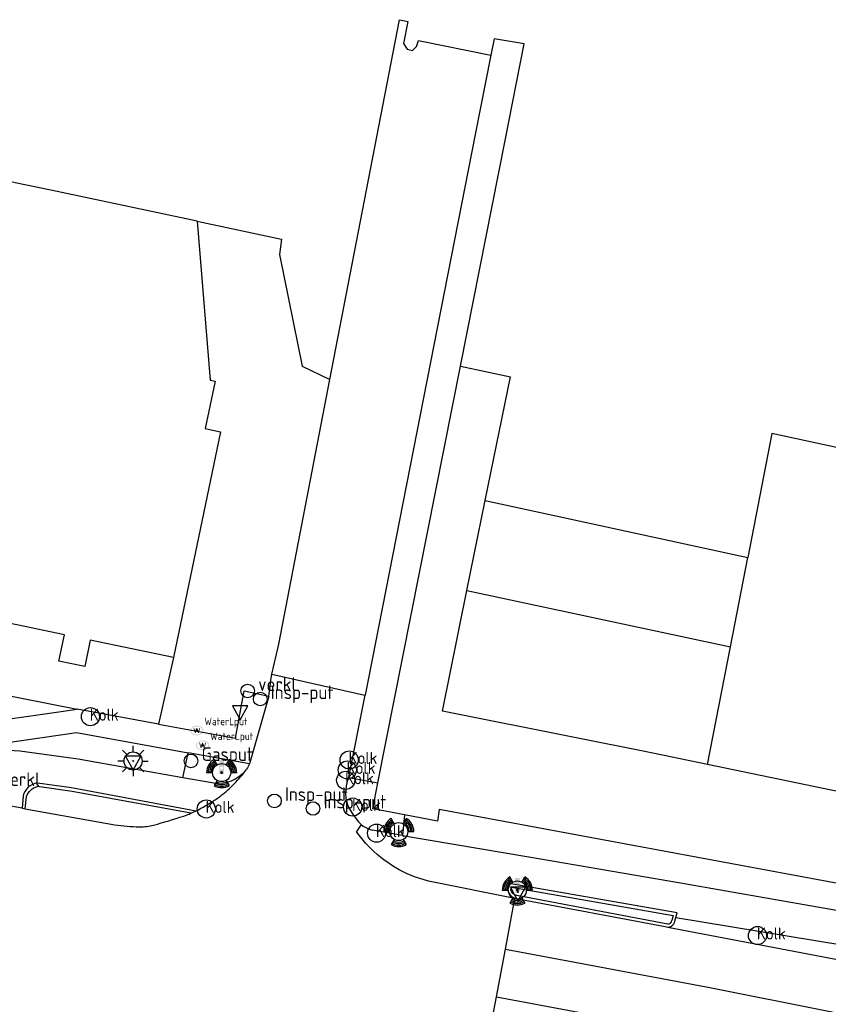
# Model space of a CAD drawing. Extents: x 165936 to 168490, y 440742 to 446306.
# Tile 13 of 78: x 168153 to 168207, y 440992 to 441057. Entities that reach past the tile are written whole.
import ezdxf

# ---------------------------------------------------------------- set-up
doc = ezdxf.new("R2010")
doc.units = 0
doc.header["$LTSCALE"] = 4
doc.layers.get('0').update_dxf_attribs({"linetype": 'CONTINUOUS'})
for name, color, linetype in [('G_OTD', 32, 'CONTINUOUS'), ('G_OWG', 6, 'CONTINUOUS'), ('G_PND', 1, 'CONTINUOUS'), ('G_WGD', 7, 'CONTINUOUS'), ('G_WGI', 1, 'CONTINUOUS')]:
    doc.layers.add(name, color=color, linetype=linetype)
for name, color, linetype, true_color in [('PBRD', 7, 'CONTINUOUS', 0xbd2877), ('PPAL', 7, 'CONTINUOUS', 0xbd2877), ('PPUT', 7, 'CONTINUOUS', 0xbd2877)]:
    doc.layers.add(name, color=color, linetype=linetype, true_color=true_color)
doc.styles.add('ISO', font='ISO')
doc.styles.get("Standard").update_dxf_attribs({"font": 'ISO'})

# ---------------------------------------------------------------- blocks, each defined once
blk = doc.blocks.new('kolk')
at = {"color": 0}
blk.add_circle((0, 0), 0.6, dxfattribs=at)
at = {"color": 0, "linetype": 'Continuous', "style": 'ISO'}
blk.add_attdef('KOLK', (-0.043, -0.262), '', height=0.8, dxfattribs=at)
blk = doc.blocks.new('verkeerslicht')
at = {"color": 0, "linetype": 'Continuous'}
for p, q in [((-0.3, 0.519), (-0.498, 0.863)), ((0.3, 0.519), (0.498, 0.863)), ((-0.996, 0), (-0.6, 0)), ((0.6, 0), (0.996, 0)), ((-0.3, -0.519), (-0.498, -0.863)), ((0.3, -0.519), (0.498, -0.863))]:
    blk.add_line(p, q, dxfattribs=at)
at = {"color": 0}
blk.add_circle((0, 0), 0.6, dxfattribs=at)
at = {"color": 0, "linetype": 'Continuous'}
for radius, start, end in [(0.996, 119.99849, 179.99351), (0.897, 119.99889, 179.99279), (0.797, 119.99938, 179.99189), (0.797, 0.00811, 60.00062), (0.897, 0.00721, 60.00111), (0.996, 0.00649, 60.00151), (0.697, 120.00002, 179.99073), (0.697, 0.00927, 59.99998), (0.697, 239.99998, 300.00002), (0.996, 240.00151, 299.99849), (0.897, 240.00111, 299.99889), (0.797, 240.00062, 299.99938)]:
    blk.add_arc((0, 0), radius, start, end, dxfattribs=at)
blk = doc.blocks.new('drukknoppaal')
at = {"linetype": 'ByBlock', "lineweight": -2}
h = blk.add_hatch(color=0, dxfattribs=at)
h.dxf.hatch_style = 1
h.paths.add_polyline_path([(0.15, 0.8), (-0.15, 0.8), (-0.15, -0.1), (0, -0.1, -0.414214), (-0.1, 0, -1), (0.1, 0, -0.414214), (0, -0.1), (0.15, -0.1)])
h.paths.add_polyline_path([(-0.1, 0.3, -1), (0.1, 0.3, -1)], flags=16)
at = {"linetype": 'ByBlock', "lineweight": -2, "true_color": 0x681648}
h = blk.add_hatch(color=219, dxfattribs=at)
h.dxf.hatch_style = 1
h.paths.add_polyline_path([(0.1, 0, 1), (-0.1, 0, 1)])
at = {"color": 0, "linetype": 'ByBlock', "lineweight": -2}
blk.add_attdef('DRUKKNOPPAAL', (0.5, 0.35), '', height=0.5, dxfattribs=at)
blk = doc.blocks.new('verkeersbord')
at = {"color": 0}
for p, q in [((0.502, 0.322), (-0.504, 0.322)), ((-0.504, 0.322), (-0.001, -0.6)), ((-0.001, -0.6), (0.502, 0.322))]:
    blk.add_line(p, q, dxfattribs=at)
blk = doc.blocks.new('verkeersbord-pl')
at = {"linetype": 'Continuous'}
blk.add_circle((0, 0), 0.03, dxfattribs=at)
blk = doc.blocks.new('verklikker')
at = {"color": 0}
blk.add_circle((0, 0), 0.45, dxfattribs=at)
at = {"color": 0, "style": 'ISO'}
blk.add_attdef('VERKLIKKER', (0.7, 0), '', height=0.9, dxfattribs=at)
blk = doc.blocks.new('klok')
at = {"color": 0}
blk.add_circle((0, 0), 0.45, dxfattribs=at)
at = {"style": 'ISO'}
blk.add_attdef('KLOK', (0.7, 0), '', height=0.9, dxfattribs=at)
blk = doc.blocks.new('afsl-gas')
at = {"color": 0}
blk.add_circle((0, 0), 0.45, dxfattribs=at)
at = {"color": 0, "style": 'ISO'}
blk.add_attdef('AFSL-GAS', (0.7, 0), '', height=0.9, dxfattribs=at)
blk = doc.blocks.new('waterleidingput')
at = {"linetype": 'ByBlock', "lineweight": -2}
h = blk.add_hatch(color=0, dxfattribs=at)
h.dxf.hatch_style = 1
edge = h.paths.add_edge_path()
edge.add_spline(control_points=[(0.442, 0), (0.442, 0.043), (0.43, 0.087), (0.364, 0.201), (0.283, 0.258), (0.091, 0.323), (-0.019, 0.329), (-0.222, 0.288), (-0.313, 0.241), (-0.416, 0.124), (-0.441, 0.064), (-0.443, -0.058), (-0.419, -0.119), (-0.335, -0.218), (-0.276, -0.257), (-0.097, -0.325), (0.037, -0.332), (0.27, -0.27), (0.37, -0.201), (0.433, -0.076), (0.442, -0.038), (0.442, 0)], knot_values=[0, 0, 0, 0, 0.380029, 0.380029, 1.118666, 1.118666, 1.857303, 1.857303, 2.59594, 2.59594, 3.13294, 3.13294, 3.66994, 3.66994, 4.20694, 4.20694, 5.079565, 5.079565, 5.952189, 5.952189, 6.283185, 6.283185, 6.283185, 6.283185], degree=3, periodic=0)
edge = h.paths.add_edge_path(flags=16)
edge.add_ellipse((0, 0), major_axis=(0.392, 0), ratio=0.689655, start_angle=0, end_angle=360)
h = blk.add_hatch(color=0, dxfattribs=at)
h.dxf.hatch_style = 1
h.paths.add_polyline_path([(-0.05, -0.087, -0.141608), (-0.088, -0.047), (-0.1, -0.087), (-0.175, 0.175), (-0.225, 0.175), (-0.125, -0.175), (-0.075, -0.175)])
at = {"linetype": 'ByBlock', "lineweight": -2, "true_color": 0x104b6e}
h = blk.add_hatch(color=156, dxfattribs=at)
h.dxf.hatch_style = 1
h.paths.add_polyline_path([(0.1, 0, 1), (-0.1, 0, 1)])
at = {"linetype": 'ByBlock', "lineweight": -2}
h = blk.add_hatch(color=0, dxfattribs=at)
h.dxf.hatch_style = 1
h.paths.add_polyline_path([(0.025, 0.175), (-0.025, 0.175), (-0.05, 0.086, -0.269854), (0.05, 0.086)])
h = blk.add_hatch(color=0, dxfattribs=at)
h.dxf.hatch_style = 1
h.paths.add_polyline_path([(0.225, 0.175), (0.175, 0.175), (0.1, -0.087), (0.088, -0.047, -0.141608), (0.05, -0.087), (0.075, -0.175), (0.125, -0.175)])
at = {"color": 0, "linetype": 'ByBlock', "lineweight": -2}
blk.add_attdef('WATERLEIDINGPUT', (0.5, 0.35), '', height=0.5, dxfattribs=at)
blk = doc.blocks.new('lichtmast')
at = {"color": 0}
for p, q in [((-0.707, 0.707), (-0.424, 0.424)), ((0, 0.6), (0, 1)), ((0.424, 0.424), (0.707, 0.707)), ((-0.6, 0), (-1, 0)), ((0.6, 0), (1, 0)), ((-0.424, -0.424), (-0.707, -0.707)), ((0, -0.6), (0, -1)), ((0.424, -0.424), (0.707, -0.707))]:
    blk.add_line(p, q, dxfattribs=at)
blk.add_circle((0, 0), 0.6, dxfattribs=at)

msp = doc.modelspace()

# ---------------------------------------------------------------- linework, layer by layer
at = {"layer": 'G_OTD', "linetype": 'Continuous', "transparency": 33554687}
for points in [[(168182.655, 441034.085), (168185.963, 441033.369)], [(168184.302, 441025.193), (168185.963, 441033.369)], [(168178.958, 441004.411), (168176.858, 441004.813), (168177.199, 441006.533)]]:
    msp.add_lwpolyline(points, dxfattribs=at)
at = {"layer": 'G_OWG', "linetype": 'Continuous', "transparency": 33554687}
msp.add_lwpolyline([(168164.288, 441006.86), (168164.63, 441008.513)], dxfattribs=at)
at = {"layer": 'G_PND', "linetype": 'Continuous', "transparency": 33554687}
for points in [[(168165.229, 441043.663), (168155.548, 441045.714), (168153.189, 441046.214), (168152.824, 441046.291), (168151.093, 441038.022)], [(168163.661, 441014.803), (168158.161, 441015.953), (168157.799, 441014.222), (168156.086, 441014.58), (168156.448, 441016.311), (168146.963, 441018.297), (168151.093, 441038.022)], [(168214.341, 441022.388), (168214.583, 441023.574), (168215.288, 441027.019), (168203.277, 441029.62), (168201.684, 441021.43)], [(168183.092, 441019.234), (168184.302, 441025.193)], [(168184.302, 441025.193), (168201.684, 441021.43)], [(168200.535, 441015.522), (168201.684, 441021.43)], [(168199.02, 441007.729), (168194.761, 441008.609), (168190.423, 441009.472), (168181.471, 441011.255), (168183.092, 441019.234)], [(168183.092, 441019.234), (168200.535, 441015.522)], [(168199.02, 441007.729), (168200.535, 441015.522)], [(168210.812, 441005.293), (168199.02, 441007.729)]]:
    msp.add_lwpolyline(points, dxfattribs=at)
at = {"layer": 'G_WGD', "linetype": 'Continuous', "transparency": 33554687}
for points in [[(168174.022, 441033.191), (168177.398, 441050.608), (168178.636, 441056.992), (168179.176, 441056.883), (168178.893, 441055.416), (168179.124, 441055.041), (168179.477, 441054.962), (168179.742, 441055.22), (168179.891, 441055.619), (168184.676, 441054.655)], [(168182.655, 441034.085), (168185.611, 441049.008), (168186.876, 441055.396), (168184.888, 441055.734), (168184.676, 441054.655)], [(168184.676, 441054.655), (168183.642, 441049.398), (168176.344, 441012.315)], [(168165.229, 441043.663), (168166.098, 441033.153), (168166.417, 441033.086), (168165.761, 441029.952), (168166.784, 441029.738), (168163.661, 441014.803)], [(168165.229, 441043.663), (168170.822, 441042.479), (168170.683, 441041.473), (168172.179, 441034.082), (168174.022, 441033.191)], [(168177.199, 441006.533), (168182.655, 441034.085)], [(168170.171, 441013.705), (168170.635, 441015.693), (168174.022, 441033.191)], [(168141.989, 441014.424), (168157.286, 441011.397)], [(168163.661, 441014.803), (168162.685, 441010.408)], [(168169.988, 441012.247), (168170.081, 441013.085), (168170.136, 441013.464), (168170.171, 441013.705)], [(168170.171, 441013.705), (168176.325, 441012.319)], [(168162.685, 441010.408), (168167.767, 441009.478), (168168.351, 441012.61), (168169.988, 441012.247)], [(168169.988, 441012.247), (168168.693, 441007.778)], [(168175.253, 441006.873), (168175.265, 441006.91), (168176.344, 441012.315)], [(168176.344, 441012.315), (168176.325, 441012.319)], [(168141.399, 441011.205), (168150.778, 441010.48), (168155.775, 441011.184), (168157.286, 441011.397)], [(168162.685, 441010.408), (168157.286, 441011.397)], [(168150.097, 441008.825), (168157.243, 441009.849), (168164.63, 441008.513)], [(168164.288, 441006.86), (168157.352, 441008.101), (168153.51, 441008.618), (168150.097, 441008.825)], [(168168.693, 441007.778), (168164.63, 441008.513)], [(168166.33, 441006.495), (168164.288, 441006.86)], [(168175.253, 441006.873), (168175.171, 441006.623), (168175.106, 441006.328), (168175.069, 441006.028), (168175.061, 441005.726)], [(168175.253, 441006.873), (168177.199, 441006.533)], [(168154.658, 441006.536), (168156.913, 441006.217), (168165.16, 441004.67)], [(168153.713, 441005.656), (168153.643, 441004.84)], [(168153.643, 441004.84), (168152.135, 441005.104)], [(168153.643, 441004.84), (168153.85, 441004.803)], [(168153.85, 441004.803), (168159.781, 441003.754)], [(168164.818, 441004.509), (168165.16, 441004.67)], [(168175.312, 441004.816), (168175.523, 441004.47), (168175.755, 441004.138), (168175.911, 441003.95), (168176.087, 441003.78)], [(168209.617, 440999.501), (168206.927, 441000), (168181.245, 441004.767), (168181.149, 441003.991), (168178.958, 441004.411)], [(168178.958, 441004.411), (168178.826, 441003.05)], [(168176.087, 441003.78), (168175.779, 441003.297)], [(168176.087, 441003.78), (168176.231, 441003.669), (168176.387, 441003.575), (168176.538, 441003.502), (168176.694, 441003.439)], [(168178.826, 441003.05), (168176.839, 441003.389)], [(168178.826, 441003.05), (168187.321, 441001.603), (168197.222, 440999.91), (168209.315, 440997.793), (168209.309, 440997.724), (168209.496, 440997.691)], [(168186.267, 440998.881), (168180.54, 441000.029)], [(168196.916, 440997.627), (168196.993, 440997.918), (168185.877, 440999.859), (168185.794, 440999.488)], [(168185.634, 440995.53), (168186.267, 440998.881)], [(168186.27, 440998.895), (168186.267, 440998.881)], [(168186.353, 440998.876), (168196.203, 440997.02), (168196.381, 440996.986)], [(168196.853, 440997.387), (168196.916, 440997.627)], [(168196.916, 440997.627), (168208.024, 440995.789), (168209.134, 440995.598)], [(168196.381, 440996.986), (168208.087, 440994.758), (168219.841, 440992.456)], [(168185.036, 440992.37), (168185.634, 440995.53)], [(168185.634, 440995.53), (168199.17, 440992.996), (168229.466, 440986.952)], [(168184.406, 440989.039), (168185.036, 440992.37)], [(168185.036, 440992.37), (168190.467, 440991.366), (168207.476, 440988.058), (168219.539, 440987.766), (168223.238, 440987.619), (168229.466, 440986.952)]]:
    msp.add_lwpolyline(points, dxfattribs=at)
for points in [[(168168.429, 441007.316, -0.24726), (168166.33, 441006.495)], [(168167.574, 441006.34, 0.035525), (168168.429, 441007.316)], [(168168.429, 441007.316, 0.036725), (168168.508, 441007.436)], [(168168.693, 441007.778, -0.013758), (168168.508, 441007.436)], [(168154.658, 441006.536, 0.287677), (168153.713, 441005.656)], [(168166.654, 441005.562, 0.038893), (168167.574, 441006.34)], [(168166.025, 441005.149, 0.023228), (168166.654, 441005.562)], [(168175.061, 441005.726, 0.12441), (168175.312, 441004.816)], [(168165.16, 441004.67, 0.016701), (168166.025, 441005.149)], [(168162.355, 441003.736, 0.015701), (168164.343, 441004.327)], [(168164.343, 441004.327, 0.020468), (168164.818, 441004.509)], [(168159.781, 441003.754, 0.038032), (168161.413, 441003.618)], [(168161.413, 441003.618, 0.065848), (168162.355, 441003.736)], [(168176.694, 441003.439, 0.014453), (168176.839, 441003.389)], [(168176.499, 441002.411, -0.036115), (168175.779, 441003.297)], [(168180.54, 441000.029, -0.144601), (168176.499, 441002.411)], [(168185.794, 440999.488, 0.312201), (168186.27, 440998.895)], [(168186.27, 440998.895, 0.036966), (168186.353, 440998.876)], [(168196.381, 440996.986, 0.1624), (168196.639, 440997.062)], [(168196.639, 440997.062, 0.209548), (168196.853, 440997.387)]]:
    msp.add_lwpolyline(points, format="xyb", dxfattribs=at)
at = {"layer": 'G_WGI', "linetype": 'Continuous', "transparency": 33554687}
for points in [[(168153.949, 441005.618, -0.266275), (168154.663, 441006.286)], [(168185.794, 440999.488, 0.347589), (168186.353, 440998.876)], [(168186.385, 440999.073, -0.330794), (168185.996, 440999.476)], [(168196.381, 440997.186, 0.363473), (168196.656, 440997.42)]]:
    msp.add_lwpolyline(points, format="xyb", dxfattribs=at)
for points in [[(168164.818, 441004.509), (168156.965, 441005.956), (168154.663, 441006.286)], [(168153.85, 441004.803), (168153.949, 441005.618)], [(168185.996, 440999.476), (168186.031, 440999.629), (168196.744, 440997.758), (168196.656, 440997.42)], [(168196.381, 440997.186), (168186.385, 440999.073)]]:
    msp.add_lwpolyline(points, dxfattribs=at)

# ---------------------------------------------------------------- block references
at = {"layer": 'PBRD', "transparency": 33554687}
for p in [(168168.576, 441012.602), (168151.604, 441006.318)]:
    msp.add_blockref('verklikker', p, dxfattribs=at).add_auto_attribs({'VERKLIKKER': 'verkl '})
for p in [(168168.082, 441011.287), (168160.995, 441007.969), (168160.995, 441007.969), (168186.465, 440999.298)]:
    msp.add_blockref('verkeersbord', p, dxfattribs=at)
at = {"layer": 'PPAL', "transparency": 33554687}
for name, p in [('lichtmast', (168160.995, 441007.969)), ('verkeersbord-pl', (168160.995, 441007.969)), ('verkeerslicht', (168166.854, 441007.203)), ('drukknoppaal', (168166.854, 441007.203)), ('verkeerslicht', (168178.578, 441003.301)), ('verkeerslicht', (168186.427, 440999.436)), ('drukknoppaal', (168186.427, 440999.436)), ('verkeersbord-pl', (168186.465, 440999.298))]:
    msp.add_blockref(name, p, dxfattribs=at)
at = {"layer": 'PPUT', "transparency": 33554687}
for name, p, values in [('klok', (168169.41, 441012.067), {'KLOK': 'Insp-put'}), ('kolk', (168158.171, 441010.897), {'KOLK': 'Kolk'}), ('waterleidingput', (168165.213, 441009.986), {'WATERLEIDINGPUT': 'WaterLput'}), ('waterleidingput', (168165.594, 441009.005), {'WATERLEIDINGPUT': 'WaterLput'}), ('afsl-gas', (168164.827, 441007.976), {'AFSL-GAS': 'Gasput'}), ('kolk', (168175.297, 441008.035), {'KOLK': 'Kolk'}), ('kolk', (168175.171, 441007.376), {'KOLK': 'Kolk'}), ('kolk', (168175.066, 441006.691), {'KOLK': 'Kolk'}), ('klok', (168170.349, 441005.33), {'KLOK': 'Insp-put'}), ('kolk', (168165.839, 441004.797), {'KOLK': 'Kolk'}), ('klok', (168172.902, 441004.828), {'KLOK': 'Insp-put'}), ('kolk', (168175.526, 441004.925), {'KOLK': 'Kolk'}), ('kolk', (168177.109, 441003.198), {'KOLK': 'Kolk'}), ('kolk', (168202.321, 440996.426), {'KOLK': 'Kolk'})]:
    msp.add_blockref(name, p, dxfattribs=at).add_auto_attribs(values)

doc.saveas('drawing.dxf')
